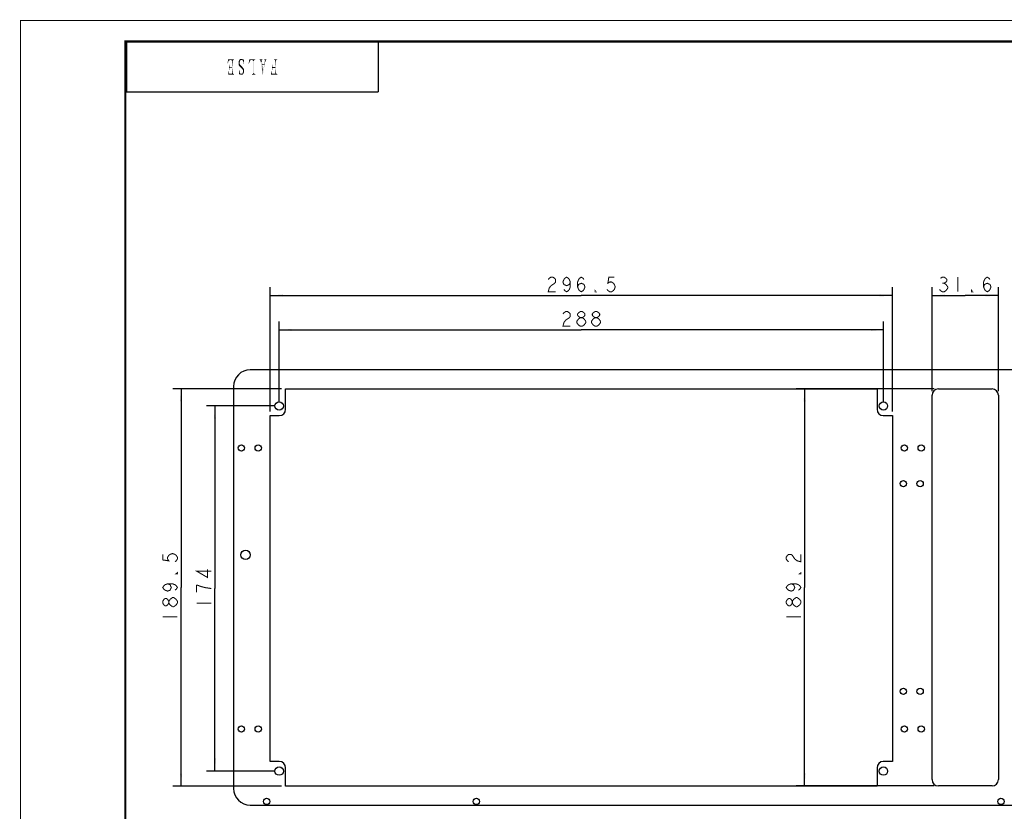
# Model space of a CAD drawing. Header units: millimetres. Extents: x 0 to 840, y 0 to 594.
# Tile 9 of 25: x 0 to 469, y 217 to 594. Entities that reach past the tile are written whole.
import ezdxf

# ---------------------------------------------------------------- set-up
doc = ezdxf.new("R2010")
doc.units = ezdxf.units.MM
doc.header["$LTSCALE"] = 46.2
doc.layers.get('0').update_dxf_attribs({"linetype": 'CONTINUOUS'})
for name, color, linetype in [('C172主面板1-1_DXF_CONTINUOUS_LINE', 7, 'CONTINUOUS'), ('C172主面板1-1_DXF_DIMENSION', 7, 'CONTINUOUS'), ('C172主面板_DXF_FORMAT', 7, 'CONTINUOUS')]:
    doc.layers.add(name, color=color, linetype=linetype)
doc.dimstyles.new('DIMSTYLE_1', dxfattribs={"dimtxt": 7, "dimasz": 6, "dimexe": 2, "dimexo": 1, "dimgap": 0.875, "dimtad": 1, "dimdsep": 46, "dimtxsty": 'Standard', "dimblk": '_FILLED', "dimblk1": '_FILLED', "dimblk2": '_FILLED', "dimcen": 0.09, "dimadec": 0, "dimazin": 0, "dimtp": 0.2, "dimtm": 0.2, "dimtfac": 1, "dimtofl": 0, "dimtmove": 0, "dimatfit": 3, "dimldrblk": '_FILLED', "dimfxl": 1, "dimtolj": 1, "dimarcsym": 0})
doc.dimstyles.new('DIMSTYLE_2', dxfattribs={"dimtxt": 7, "dimasz": 6, "dimexe": 2, "dimexo": 1, "dimgap": 0.875, "dimtad": 1, "dimdsep": 46, "dimtxsty": 'Standard', "dimblk": '_FILLED', "dimblk1": '_FILLED', "dimblk2": '_FILLED', "dimcen": 0.09, "dimadec": 0, "dimazin": 0, "dimtp": 0.15, "dimtm": 0.15, "dimtfac": 1, "dimtofl": 0, "dimtmove": 0, "dimatfit": 3, "dimldrblk": '_FILLED', "dimfxl": 1, "dimtolj": 1, "dimarcsym": 0})

# ---------------------------------------------------------------- blocks, each defined once
blk = doc.blocks.new('_FILLED')
at = {"color": 0, "linetype": 'ByBlock'}
blk.add_solid([(0, 0), (-1, 0.083), (-1, -0.083)], dxfattribs=at)
blk = doc.blocks.new('*D1')
at = {"layer": 'C172主面板1-1_DXF_DIMENSION', "color": 1, "linetype": 'Continuous', "transparency": 16777216}
for p, q in [((119.02, 407.73), (119.02, 466.95)), ((415.52, 407.73), (415.52, 466.95)), ((119.02, 462.95), (267.27, 462.95)), ((415.52, 462.95), (267.27, 462.95))]:
    blk.add_line(p, q, dxfattribs=at)
at = {"layer": 'C172主面板1-1_DXF_DIMENSION', "color": 1, "linetype": 'Continuous', "transparency": 16777216, "xscale": 6, "yscale": 6, "zscale": 6, "rotation": 180}
blk.add_blockref('_FILLED', (119.02, 462.95), dxfattribs=at)
at = {"layer": 'C172主面板1-1_DXF_DIMENSION', "color": 1, "linetype": 'Continuous', "transparency": 16777216, "xscale": 6, "yscale": 6, "zscale": 6}
blk.add_blockref('_FILLED', (415.52, 462.95), dxfattribs=at)
blk = doc.blocks.new('*D2')
at = {"layer": 'C172主面板1-1_DXF_DIMENSION', "color": 1, "linetype": 'Continuous', "transparency": 16777216}
for p, q in [((434.47, 417.38), (434.47, 466.95)), ((466.07, 417.38), (466.07, 466.95)), ((434.47, 462.95), (450.27, 462.95)), ((466.07, 462.95), (450.27, 462.95))]:
    blk.add_line(p, q, dxfattribs=at)
at = {"layer": 'C172主面板1-1_DXF_DIMENSION', "color": 1, "linetype": 'Continuous', "transparency": 16777216, "xscale": 6, "yscale": 6, "zscale": 6, "rotation": 180}
blk.add_blockref('_FILLED', (434.47, 462.95), dxfattribs=at)
at = {"layer": 'C172主面板1-1_DXF_DIMENSION', "color": 1, "linetype": 'Continuous', "transparency": 16777216, "xscale": 6, "yscale": 6, "zscale": 6}
blk.add_blockref('_FILLED', (466.07, 462.95), dxfattribs=at)
blk = doc.blocks.new('*D4')
at = {"layer": 'C172主面板1-1_DXF_DIMENSION', "color": 1, "linetype": 'Continuous', "transparency": 16777216}
for p, q in [((124.32, 418.53), (72.52, 418.53)), ((76.52, 418.53), (76.52, 323.78)), ((76.52, 229.03), (76.52, 323.78)), ((124.32, 229.03), (72.52, 229.03))]:
    blk.add_line(p, q, dxfattribs=at)
at = {"layer": 'C172主面板1-1_DXF_DIMENSION', "color": 1, "linetype": 'Continuous', "transparency": 16777216, "xscale": 6, "yscale": 6, "zscale": 6}
for p, rotation in [((76.52, 418.53), 90), ((76.52, 229.03), 270)]:
    blk.add_blockref('_FILLED', p, dxfattribs=dict(at, rotation=rotation))
blk = doc.blocks.new('*D5')
at = {"layer": 'C172主面板1-1_DXF_DIMENSION', "color": 1, "linetype": 'Continuous', "transparency": 16777216}
for p, q in [((435.47, 418.38), (369.69, 418.38)), ((373.69, 418.38), (373.69, 323.78)), ((373.69, 229.18), (373.69, 323.78)), ((435.47, 229.18), (369.69, 229.18))]:
    blk.add_line(p, q, dxfattribs=at)
at = {"layer": 'C172主面板1-1_DXF_DIMENSION', "color": 1, "linetype": 'Continuous', "transparency": 16777216, "xscale": 6, "yscale": 6, "zscale": 6}
for p, rotation in [((373.69, 418.38), 90), ((373.69, 229.18), 270)]:
    blk.add_blockref('_FILLED', p, dxfattribs=dict(at, rotation=rotation))
blk = doc.blocks.new('*D6')
at = {"layer": 'C172主面板1-1_DXF_DIMENSION', "color": 1, "linetype": 'Continuous', "transparency": 16777216}
for p, q in [((123.27, 412.28), (123.27, 450.54)), ((411.27, 412.28), (411.27, 450.54)), ((123.27, 446.54), (267.27, 446.54)), ((411.27, 446.54), (267.27, 446.54))]:
    blk.add_line(p, q, dxfattribs=at)
at = {"layer": 'C172主面板1-1_DXF_DIMENSION', "color": 1, "linetype": 'Continuous', "transparency": 16777216, "xscale": 6, "yscale": 6, "zscale": 6, "rotation": 180}
blk.add_blockref('_FILLED', (123.27, 446.54), dxfattribs=at)
at = {"layer": 'C172主面板1-1_DXF_DIMENSION', "color": 1, "linetype": 'Continuous', "transparency": 16777216, "xscale": 6, "yscale": 6, "zscale": 6}
blk.add_blockref('_FILLED', (411.27, 446.54), dxfattribs=at)
blk = doc.blocks.new('*D8')
at = {"layer": 'C172主面板1-1_DXF_DIMENSION', "color": 1, "linetype": 'Continuous', "transparency": 16777216}
for p, q in [((121.27, 410.28), (88.64, 410.28)), ((92.64, 410.28), (92.64, 323.28)), ((92.64, 236.28), (92.64, 323.28)), ((121.27, 236.28), (88.64, 236.28))]:
    blk.add_line(p, q, dxfattribs=at)
at = {"layer": 'C172主面板1-1_DXF_DIMENSION', "color": 1, "linetype": 'Continuous', "transparency": 16777216, "xscale": 6, "yscale": 6, "zscale": 6}
for p, rotation in [((92.64, 410.28), 90), ((92.64, 236.28), 270)]:
    blk.add_blockref('_FILLED', p, dxfattribs=dict(at, rotation=rotation))
blk = doc.blocks.new('*T28')
at = {"color": 1, "linetype": 'Continuous'}
for p, q in [((0, 0), (120, 0)), ((0, 0), (0, -24)), ((120, 0), (120, -24)), ((0, -24), (120, -24))]:
    blk.add_line(p, q, dxfattribs=at)

msp = doc.modelspace()

# ---------------------------------------------------------------- linework, layer by layer
at = {"color": 1, "linetype": 'Continuous'}
for points in [[(99.163, 574.815), (98.689, 573.689), (98.926, 575.526)], [(99.163, 574.815), (99.104, 574.578), (98.689, 573.689)], [(99.104, 574.578), (99.045, 574.341), (98.689, 573.689)], [(99.045, 574.341), (98.926, 573.985), (98.689, 573.689)], [(98.689, 573.689), (98.926, 573.985), (98.867, 573.57)], [(98.926, 575.526), (101.711, 575.526), (99.519, 575.052)], [(98.926, 575.526), (99.519, 575.052), (99.4, 574.993)], [(98.926, 575.526), (99.4, 574.993), (99.282, 574.933)], [(98.926, 575.526), (99.282, 574.933), (99.163, 574.815)], [(99.282, 574.933), (99.223, 574.874), (99.163, 574.815)], [(99.46, 572.978), (99.46, 572.622), (99.282, 570.37)], [(99.46, 572.978), (99.282, 570.37), (99.282, 572.978)], [(99.46, 572.622), (99.519, 572.326), (99.282, 570.37)], [(101.711, 575.526), (99.874, 575.111), (99.519, 575.052)], [(99.519, 575.052), (99.874, 575.111), (99.697, 575.052)], [(101.711, 575.526), (101.593, 575.289), (99.874, 575.111)], [(101.593, 575.289), (101.415, 575.17), (99.874, 575.111)], [(100.111, 575.111), (99.874, 575.111), (101.415, 575.17)], [(100.349, 575.111), (100.111, 575.111), (101.415, 575.17)], [(100.467, 575.111), (100.349, 575.111), (101.415, 575.17)], [(100.467, 575.111), (101.415, 575.17), (101.297, 575.052)], [(101.297, 575.052), (100.586, 574.993), (100.467, 575.111)], [(100.704, 574.874), (100.586, 574.993), (101.297, 575.052)], [(100.704, 574.874), (101.297, 575.052), (101.178, 574.874)], [(101.178, 574.874), (100.763, 574.696), (100.704, 574.874)], [(100.763, 571.911), (100.763, 574.696), (101.178, 574.874)], [(100.763, 571.496), (100.763, 571.911), (101.178, 574.874)], [(100.763, 571.496), (101.178, 574.874), (101.178, 569.007)], [(101.593, 575.289), (101.711, 575.526), (101.711, 575.289)], [(104.497, 574.341), (103.904, 574.104), (103.963, 574.459)], [(103.904, 574.104), (104.497, 574.341), (104.437, 574.104)], [(104.437, 574.104), (104.437, 573.748), (103.904, 573.689)], [(104.437, 574.104), (103.904, 573.689), (103.904, 574.104)], [(103.904, 573.689), (104.437, 573.748), (104.497, 573.452)], [(104.497, 573.452), (103.904, 573.274), (103.904, 573.689)], [(103.904, 573.274), (104.497, 573.452), (104.556, 573.156)], [(104.556, 573.156), (103.963, 572.919), (103.904, 573.274)], [(104.674, 574.815), (104.556, 574.578), (103.963, 574.459)], [(104.674, 574.815), (103.963, 574.459), (104.082, 574.815)], [(103.963, 574.459), (104.556, 574.578), (104.497, 574.341)], [(103.963, 572.919), (104.556, 573.156), (104.674, 572.919)], [(104.674, 572.919), (104.082, 572.622), (103.963, 572.919)], [(104.971, 575.111), (104.793, 574.993), (104.082, 574.815)], [(104.971, 575.111), (104.082, 574.815), (104.26, 575.111)], [(104.082, 574.815), (104.793, 574.993), (104.674, 574.815)], [(104.674, 572.919), (104.911, 572.681), (104.082, 572.622)], [(104.2, 572.385), (104.082, 572.622), (104.911, 572.681)], [(104.2, 572.385), (104.911, 572.681), (105.326, 572.267)], [(106.037, 575.407), (105.386, 575.23), (104.26, 575.111)], [(106.037, 575.407), (104.26, 575.111), (104.437, 575.407)], [(105.386, 575.23), (105.149, 575.17), (104.26, 575.111)], [(104.26, 575.111), (105.149, 575.17), (104.971, 575.111)], [(105.8, 575.526), (104.437, 575.407), (104.615, 575.585)], [(104.437, 575.407), (105.8, 575.526), (106.037, 575.407)], [(105.504, 575.704), (105.682, 575.644), (104.615, 575.585)], [(105.267, 575.704), (105.504, 575.704), (104.615, 575.585)], [(105.089, 575.704), (105.267, 575.704), (104.615, 575.585)], [(105.089, 575.704), (104.615, 575.585), (104.852, 575.704)], [(104.615, 575.585), (105.682, 575.644), (105.8, 575.526)], [(105.386, 575.23), (106.037, 575.407), (106.215, 575.23)], [(106.215, 575.23), (105.623, 575.17), (105.386, 575.23)], [(106.215, 575.23), (106.274, 575.23), (105.623, 575.17)], [(105.8, 575.052), (105.623, 575.17), (106.274, 575.23)], [(105.978, 574.874), (105.8, 575.052), (106.274, 575.23)], [(105.978, 574.874), (106.274, 575.23), (106.334, 575.289)], [(106.097, 574.637), (105.978, 574.874), (106.334, 575.289)], [(106.097, 574.637), (106.334, 575.289), (106.571, 575.704)], [(106.215, 574.341), (106.097, 574.637), (106.571, 575.704)], [(106.334, 574.044), (106.215, 574.341), (106.571, 575.704)], [(106.334, 575.289), (106.393, 575.467), (106.571, 575.704)], [(106.393, 573.689), (106.334, 574.044), (106.571, 575.704)], [(106.393, 573.274), (106.393, 573.689), (106.571, 575.704)], [(106.393, 573.274), (106.571, 575.704), (106.571, 573.274)], [(106.571, 575.704), (106.393, 575.467), (106.393, 575.704)], [(109.474, 574.993), (108.704, 573.452), (109.06, 575.526)], [(109.474, 574.993), (109.178, 574.4), (108.704, 573.452)], [(109.178, 574.4), (109.119, 574.163), (108.704, 573.452)], [(109.119, 574.163), (109, 573.807), (108.704, 573.452)], [(108.704, 573.452), (109, 573.807), (108.882, 573.452)], [(109.06, 575.526), (111.845, 575.526), (109.652, 575.111)], [(109.06, 575.526), (109.652, 575.111), (109.474, 574.993)], [(109.474, 574.993), (109.297, 574.637), (109.178, 574.4)], [(109.474, 574.993), (109.415, 574.815), (109.297, 574.637)], [(109.652, 575.111), (109.593, 575.052), (109.474, 574.993)], [(111.845, 575.526), (111.667, 575.289), (109.652, 575.111)], [(111.667, 575.289), (111.489, 575.17), (109.652, 575.111)], [(110.245, 575.111), (109.652, 575.111), (111.489, 575.17)], [(110.482, 575.111), (110.245, 575.111), (111.489, 575.17)], [(110.482, 575.111), (111.489, 575.17), (111.371, 575.052)], [(111.371, 575.052), (110.66, 574.993), (110.482, 575.111)], [(110.837, 574.874), (110.66, 574.993), (111.371, 575.052)], [(110.837, 574.874), (111.371, 575.052), (111.311, 574.874)], [(111.311, 574.874), (110.897, 574.637), (110.837, 574.874)], [(110.897, 568.948), (110.897, 574.637), (111.311, 574.874)], [(110.897, 568.948), (111.311, 574.874), (111.311, 568.889)], [(111.667, 575.289), (111.845, 575.526), (111.845, 575.289)], [(113.978, 575.23), (115.223, 575.467), (115.223, 575.23)], [(115.223, 575.467), (113.978, 575.23), (113.978, 575.467)], [(115.223, 575.23), (114.156, 575.17), (113.978, 575.23)], [(114.156, 575.17), (115.223, 575.23), (115.045, 575.17)], [(115.045, 575.17), (114.274, 575.052), (114.156, 575.17)], [(115.045, 575.17), (114.986, 575.111), (114.274, 575.052)], [(114.274, 574.993), (114.274, 575.052), (114.986, 575.111)], [(114.274, 574.993), (114.986, 575.111), (114.986, 574.993)], [(114.986, 574.993), (114.334, 574.815), (114.274, 574.993)], [(114.334, 574.815), (114.986, 574.993), (114.986, 574.815)], [(114.986, 574.815), (114.393, 574.578), (114.334, 574.815)], [(114.393, 574.578), (114.986, 574.815), (114.986, 574.519)], [(114.986, 574.519), (114.452, 574.222), (114.393, 574.578)], [(114.452, 574.222), (114.986, 574.519), (115.045, 574.163)], [(115.045, 574.163), (115.46, 568), (114.452, 574.222)], [(115.045, 574.163), (115.104, 573.926), (115.104, 573.689)], [(115.045, 574.163), (115.104, 573.689), (115.46, 568)], [(115.104, 573.689), (115.163, 573.393), (115.46, 568)], [(115.163, 573.393), (115.223, 573.096), (115.46, 568)], [(115.223, 573.096), (116.171, 573.096), (115.282, 572.741)], [(115.223, 573.096), (115.282, 572.741), (115.46, 568)], [(116.171, 572.741), (115.282, 572.741), (116.171, 573.096)], [(115.282, 572.741), (115.637, 570.074), (115.46, 568)], [(115.637, 570.074), (116.586, 574.222), (115.46, 568)], [(115.637, 570.074), (116.171, 572.741), (116.586, 574.222)], [(116.171, 575.23), (117.119, 575.467), (117.119, 575.23)], [(117.119, 575.467), (116.171, 575.23), (116.171, 575.467)], [(117.119, 575.23), (116.349, 575.111), (116.171, 575.23)], [(116.586, 574.222), (116.171, 573.096), (116.467, 574.637)], [(116.171, 572.741), (116.171, 573.096), (116.586, 574.222)], [(116.349, 575.111), (117.119, 575.23), (117, 575.111)], [(117, 575.111), (116.467, 574.993), (116.349, 575.111)], [(116.467, 574.993), (117, 575.111), (116.882, 574.933)], [(116.882, 574.933), (116.467, 574.815), (116.467, 574.993)], [(116.467, 574.637), (116.467, 574.815), (116.882, 574.933)], [(116.467, 574.637), (116.882, 574.933), (116.763, 574.637)], [(116.467, 574.637), (116.763, 574.637), (116.586, 574.222)], [(119.963, 572.978), (119.963, 572.563), (119.786, 570.43)], [(119.963, 572.978), (119.786, 570.43), (119.786, 572.978)], [(119.963, 572.563), (120.023, 572.267), (119.786, 570.43)], [(122.156, 575.289), (120.852, 575.289), (122.334, 575.526)], [(122.334, 575.526), (120.852, 575.289), (120.852, 575.526)], [(122.156, 575.289), (121.03, 575.23), (120.852, 575.289)], [(121.03, 575.23), (122.156, 575.289), (122.037, 575.23)], [(122.037, 575.23), (121.208, 575.17), (121.03, 575.23)], [(121.208, 575.17), (122.037, 575.23), (121.919, 575.17)], [(121.919, 575.17), (121.326, 575.052), (121.208, 575.17)], [(121.326, 575.052), (121.919, 575.17), (121.8, 575.052)], [(121.8, 575.052), (121.386, 574.874), (121.326, 575.052)], [(121.386, 571.911), (121.386, 574.874), (121.8, 575.052)], [(121.386, 571.437), (121.386, 571.911), (121.8, 575.052)], [(121.386, 571.437), (121.8, 575.052), (121.8, 569.007)], [(122.156, 575.289), (122.334, 575.526), (122.334, 575.289)], [(99.163, 570.015), (99.045, 568.237), (98.986, 570.015)], [(99.163, 570.015), (99.223, 569.778), (99.045, 568.237)], [(99.223, 569.778), (99.223, 569.541), (99.045, 568.237)], [(99.223, 569.541), (99.282, 569.304), (99.045, 568.237)], [(99.282, 569.304), (99.341, 569.126), (99.045, 568.237)], [(99.341, 569.126), (99.4, 568.948), (99.045, 568.237)], [(99.4, 568.948), (99.46, 568.83), (99.045, 568.237)], [(99.46, 568.83), (99.519, 568.77), (99.045, 568.237)], [(99.519, 568.77), (99.578, 568.652), (99.045, 568.237)], [(100.763, 568.652), (101.415, 568.593), (99.045, 568.237)], [(99.578, 568.652), (100.763, 568.652), (99.045, 568.237)], [(101.415, 568.593), (101.534, 568.533), (99.045, 568.237)], [(101.534, 568.533), (101.711, 568.474), (99.045, 568.237)], [(99.045, 568.237), (101.711, 568.474), (101.711, 568.237)], [(99.519, 572.326), (99.637, 572.089), (99.282, 570.37)], [(99.637, 572.089), (99.697, 571.911), (99.282, 570.37)], [(99.697, 571.911), (99.578, 571.319), (99.282, 570.37)], [(99.578, 571.319), (99.519, 571.081), (99.282, 570.37)], [(99.519, 571.081), (99.46, 570.785), (99.282, 570.37)], [(99.282, 570.37), (99.46, 570.785), (99.46, 570.37)], [(99.697, 571.911), (99.697, 571.496), (99.578, 571.319)], [(100.586, 571.911), (100.763, 571.911), (99.697, 571.496)], [(100.349, 571.911), (100.586, 571.911), (99.697, 571.496)], [(100.052, 571.911), (100.349, 571.911), (99.697, 571.496)], [(99.697, 571.911), (100.052, 571.911), (99.697, 571.496)], [(99.874, 571.496), (99.697, 571.496), (100.763, 571.911)], [(100.171, 571.496), (99.874, 571.496), (100.763, 571.911)], [(100.408, 571.496), (100.171, 571.496), (100.763, 571.911)], [(100.763, 571.496), (100.408, 571.496), (100.763, 571.911)], [(101.178, 569.007), (100.763, 568.652), (100.763, 571.496)], [(101.178, 569.007), (101.297, 568.77), (100.763, 568.652)], [(100.763, 568.652), (101.297, 568.77), (101.415, 568.593)], [(104.26, 570.489), (104.319, 570.193), (104.082, 568.059)], [(104.26, 570.489), (104.082, 568.059), (104.082, 570.489)], [(104.319, 570.193), (104.378, 569.956), (104.082, 568.059)], [(104.378, 569.956), (104.437, 569.719), (104.082, 568.059)], [(104.437, 569.719), (104.497, 569.481), (104.082, 568.059)], [(104.497, 569.481), (104.497, 569.304), (104.082, 568.059)], [(104.497, 569.304), (104.556, 569.126), (104.082, 568.059)], [(104.556, 569.126), (104.319, 568.533), (104.082, 568.059)], [(104.319, 568.533), (104.319, 568.356), (104.082, 568.059)], [(104.082, 568.059), (104.319, 568.356), (104.26, 568.059)], [(105.326, 572.267), (104.497, 571.97), (104.2, 572.385)], [(104.556, 569.126), (104.615, 569.007), (104.319, 568.533)], [(104.615, 569.007), (104.615, 568.948), (104.319, 568.533)], [(104.615, 568.948), (104.378, 568.593), (104.319, 568.533)], [(104.615, 568.948), (104.734, 568.83), (104.378, 568.593)], [(104.734, 568.83), (104.852, 568.711), (104.378, 568.593)], [(104.852, 568.711), (105.03, 568.652), (104.378, 568.593)], [(104.497, 568.593), (104.378, 568.593), (105.03, 568.652)], [(104.497, 571.97), (105.326, 572.267), (105.682, 571.911)], [(105.682, 571.911), (104.793, 571.674), (104.497, 571.97)], [(104.497, 568.593), (105.03, 568.652), (105.208, 568.593)], [(105.208, 568.593), (104.615, 568.415), (104.497, 568.593)], [(105.208, 568.593), (106.037, 568.474), (104.615, 568.415)], [(104.793, 568.296), (104.615, 568.415), (106.037, 568.474)], [(104.911, 571.556), (104.793, 571.674), (105.682, 571.911)], [(104.793, 568.296), (106.037, 568.474), (105.86, 568.296)], [(105.86, 568.296), (104.911, 568.237), (104.793, 568.296)], [(105.089, 571.378), (104.911, 571.556), (105.682, 571.911)], [(104.911, 568.237), (105.86, 568.296), (105.682, 568.237)], [(105.682, 568.237), (105.089, 568.178), (104.911, 568.237)], [(105.089, 571.378), (105.682, 571.911), (106.274, 571.259)], [(106.274, 571.259), (105.326, 571.2), (105.089, 571.378)], [(105.267, 568.178), (105.089, 568.178), (105.682, 568.237)], [(105.208, 568.593), (105.386, 568.652), (106.215, 568.711)], [(105.208, 568.593), (106.215, 568.711), (106.037, 568.474)], [(105.267, 568.178), (105.682, 568.237), (105.445, 568.178)], [(105.326, 571.2), (106.274, 571.259), (106.393, 571.022)], [(106.393, 571.022), (105.563, 570.963), (105.326, 571.2)], [(106.215, 568.711), (105.386, 568.652), (105.563, 568.711)], [(105.563, 570.963), (106.393, 571.022), (106.452, 570.785)], [(106.452, 570.785), (105.8, 570.726), (105.563, 570.963)], [(106.215, 568.711), (105.563, 568.711), (105.741, 568.77)], [(105.741, 568.77), (105.86, 568.948), (106.393, 569.007)], [(105.741, 568.77), (106.393, 569.007), (106.215, 568.711)], [(105.919, 570.43), (105.8, 570.726), (106.452, 570.785)], [(106.393, 569.007), (105.86, 568.948), (105.919, 569.126)], [(105.919, 570.43), (106.452, 570.785), (106.511, 570.43)], [(106.511, 570.43), (106.037, 570.193), (105.919, 570.43)], [(106.511, 569.304), (105.919, 569.126), (105.978, 569.363)], [(105.919, 569.126), (106.511, 569.304), (106.393, 569.007)], [(105.978, 569.363), (106.037, 569.6), (106.571, 569.659)], [(105.978, 569.363), (106.571, 569.659), (106.511, 569.304)], [(106.037, 570.193), (106.511, 570.43), (106.571, 570.074)], [(106.571, 570.074), (106.037, 569.896), (106.037, 570.193)], [(106.037, 569.896), (106.571, 570.074), (106.571, 569.659)], [(106.571, 569.659), (106.037, 569.6), (106.037, 569.896)], [(110.363, 568.474), (111.667, 568.533), (111.845, 568.474)], [(111.667, 568.533), (110.363, 568.474), (110.541, 568.533)], [(110.363, 568.237), (111.845, 568.474), (111.845, 568.237)], [(111.845, 568.474), (110.363, 568.237), (110.363, 568.474)], [(110.541, 568.533), (111.489, 568.593), (111.667, 568.533)], [(111.489, 568.593), (110.541, 568.533), (110.719, 568.593)], [(111.371, 568.711), (110.719, 568.593), (110.837, 568.77)], [(110.719, 568.593), (111.371, 568.711), (111.489, 568.593)], [(111.311, 568.889), (110.837, 568.77), (110.897, 568.948)], [(110.837, 568.77), (111.311, 568.889), (111.371, 568.711)], [(119.489, 569.956), (119.549, 569.541), (119.311, 568.237)], [(119.489, 569.956), (119.311, 568.237), (119.311, 569.956)], [(119.549, 569.541), (119.667, 569.185), (119.311, 568.237)], [(119.667, 569.185), (119.726, 568.889), (119.311, 568.237)], [(119.726, 568.889), (119.845, 568.652), (119.311, 568.237)], [(121.978, 568.652), (122.156, 568.533), (119.311, 568.237)], [(121.386, 568.652), (121.978, 568.652), (119.311, 568.237)], [(119.845, 568.652), (121.386, 568.652), (119.311, 568.237)], [(122.156, 568.533), (122.334, 568.474), (119.311, 568.237)], [(119.311, 568.237), (122.334, 568.474), (122.334, 568.237)], [(120.023, 572.267), (120.082, 572.03), (119.786, 570.43)], [(120.082, 572.03), (120.141, 571.911), (119.786, 570.43)], [(120.141, 571.911), (120.023, 571.141), (119.786, 570.43)], [(120.023, 571.141), (119.963, 570.785), (119.786, 570.43)], [(119.786, 570.43), (119.963, 570.785), (119.963, 570.43)], [(120.141, 571.911), (120.082, 571.319), (120.023, 571.141)], [(120.141, 571.911), (120.2, 571.437), (120.082, 571.319)], [(120.141, 571.911), (121.386, 571.911), (120.2, 571.437)], [(121.386, 571.437), (120.2, 571.437), (121.386, 571.911)], [(121.8, 569.007), (121.386, 568.652), (121.386, 571.437)], [(121.8, 569.007), (121.86, 568.77), (121.386, 568.652)], [(121.386, 568.652), (121.86, 568.77), (121.978, 568.652)]]:
    msp.add_solid(points, dxfattribs=at)
at = {"layer": 'C172主面板1-1_DXF_CONTINUOUS_LINE', "color": 7, "linetype": 'Continuous'}
for p, q in [((791.05, 427.532), (109.521, 427.532)), ((101.521, 419.532), (101.521, 228.032)), ((126.321, 408.732), (126.321, 418.532)), ((126.321, 418.532), (408.221, 418.532)), ((408.221, 418.532), (408.221, 408.732)), ((437.471, 418.382), (463.071, 418.382)), ((434.471, 232.182), (434.471, 415.382)), ((466.071, 415.382), (466.071, 232.182)), ((119.021, 240.832), (119.021, 405.732)), ((119.021, 405.732), (123.321, 405.732)), ((411.221, 405.732), (415.521, 405.732)), ((415.521, 405.732), (415.521, 240.832)), ((123.321, 240.832), (119.021, 240.832)), ((415.521, 240.832), (411.221, 240.832)), ((126.321, 229.032), (126.321, 237.832)), ((408.221, 237.832), (408.221, 229.032)), ((408.221, 229.032), (126.321, 229.032)), ((463.071, 229.182), (437.471, 229.182)), ((109.521, 220.032), (791.021, 220.032))]:
    msp.add_line(p, q, dxfattribs=at)
for centre, radius in [((123.271, 410.282), 2), ((411.271, 410.282), 2), ((105.271, 390.282), 1.5), ((113.271, 390.282), 1.5), ((421.271, 390.282), 1.5), ((429.271, 390.282), 1.5), ((420.771, 373.282), 1.5), ((428.771, 373.282), 1.5), ((107.271, 339.282), 2.25), ((420.771, 274.282), 1.5), ((428.771, 274.282), 1.5), ((105.271, 256.282), 1.5), ((113.271, 256.282), 1.5), ((421.271, 256.282), 1.5), ((429.271, 256.282), 1.5), ((123.271, 236.282), 2), ((411.271, 236.282), 2), ((117.271, 221.782), 1.5), ((217.271, 221.782), 1.5), ((467.271, 221.782), 1.5)]:
    msp.add_circle(centre, radius, dxfattribs=at)
for centre, radius, start, end in [((109.521, 419.532), 8, 90, 180), ((437.471, 415.382), 3, 90, 180), ((463.071, 415.382), 3, 0, 90), ((123.321, 408.732), 3, 270, 360), ((411.221, 408.732), 3, 180, 270), ((123.321, 237.832), 3, 0, 90), ((411.221, 237.832), 3, 90, 180), ((437.471, 232.182), 3, 180, 270), ((463.071, 232.182), 3, 270, 360), ((109.521, 228.032), 8, 180, 270)]:
    msp.add_arc(centre, radius, start, end, dxfattribs=at)
at = {"layer": 'C172主面板1-1_DXF_DIMENSION', "color": 1, "linetype": 'Continuous', "const_width": 0.5}
for points in [[(251.521, 470.534), (251.959, 471.117), (252.834, 471.7), (253.709, 471.7), (254.584, 471.117), (255.021, 470.534), (255.021, 469.367), (254.584, 468.784), (252.834, 467.617)], [(262.021, 469.367), (261.584, 468.2), (260.271, 467.617), (258.959, 468.2), (258.521, 469.367), (258.959, 470.534), (259.396, 471.117), (260.271, 471.7), (261.146, 471.117), (261.584, 470.534), (262.021, 469.367), (262.021, 467.034), (261.584, 465.867), (261.146, 465.284), (260.271, 464.7), (259.396, 465.284), (258.959, 465.867)], [(265.521, 467.034), (265.959, 468.2), (267.271, 468.784), (268.584, 468.2), (269.021, 467.034), (268.584, 465.867), (268.146, 465.284), (267.271, 464.7), (266.396, 465.284), (265.959, 465.867), (265.521, 467.034), (265.521, 469.367), (265.959, 470.534), (266.396, 471.117), (267.271, 471.7), (268.146, 471.117), (268.584, 470.534)], [(283.021, 471.7), (280.396, 471.7), (279.959, 468.784), (280.834, 469.367), (281.709, 469.367), (282.584, 468.784), (283.021, 468.2), (283.459, 467.034), (283.021, 465.867), (282.584, 465.284), (281.709, 464.7), (280.834, 464.7), (279.959, 465.284), (279.521, 465.867)], [(438.459, 471.117), (439.334, 471.7), (440.209, 471.7), (441.084, 471.117), (441.521, 470.534), (441.521, 469.95), (441.084, 469.367), (440.209, 468.784), (441.084, 468.2)], [(446.771, 471.7), (446.771, 464.7)], [(459.021, 467.034), (459.459, 468.2), (460.771, 468.784), (462.084, 468.2), (462.521, 467.034), (462.084, 465.867), (461.646, 465.284), (460.771, 464.7), (459.896, 465.284), (459.459, 465.867), (459.021, 467.034), (459.021, 469.367), (459.459, 470.534), (459.896, 471.117), (460.771, 471.7), (461.646, 471.117), (462.084, 470.534)], [(252.834, 467.617), (251.959, 466.45), (251.521, 464.7), (255.021, 464.7)], [(274.271, 464.7), (273.834, 464.7), (273.834, 465.284), (274.271, 464.7)], [(441.959, 466.45), (441.084, 465.284), (440.209, 464.7), (439.334, 464.7), (438.459, 465.284), (438.021, 465.867)], [(439.334, 468.784), (440.209, 468.784)], [(441.084, 468.2), (441.959, 467.034), (441.959, 466.45)], [(453.771, 464.7), (453.334, 464.7), (453.334, 465.284), (453.771, 464.7)], [(258.521, 454.12), (258.959, 454.703), (259.834, 455.286), (260.709, 455.286), (261.584, 454.703), (262.021, 454.12), (262.021, 452.953), (261.584, 452.37)], [(266.834, 452.37), (265.959, 452.953), (265.521, 453.536), (265.521, 454.12), (265.959, 454.703), (266.834, 455.286), (267.709, 455.286), (268.584, 454.703), (269.021, 454.12), (269.021, 453.536), (268.584, 452.953), (267.709, 452.37)], [(273.834, 452.37), (272.959, 452.953), (272.521, 453.536), (272.521, 454.12), (272.959, 454.703), (273.834, 455.286), (274.709, 455.286), (275.584, 454.703), (276.021, 454.12), (276.021, 453.536), (275.584, 452.953), (274.709, 452.37)], [(261.584, 452.37), (259.834, 451.203), (258.959, 450.036), (258.521, 448.286), (262.021, 448.286)], [(265.084, 450.62), (265.959, 451.786), (266.834, 452.37), (267.709, 452.37), (268.584, 451.786), (269.459, 450.62)], [(265.084, 450.036), (265.084, 450.62)], [(269.459, 450.62), (269.459, 450.036)], [(272.084, 450.62), (272.959, 451.786), (273.834, 452.37), (274.709, 452.37), (275.584, 451.786), (276.459, 450.62)], [(272.084, 450.036), (272.084, 450.62)], [(276.459, 450.62), (276.459, 450.036)], [(266.834, 448.286), (265.959, 448.87), (265.084, 450.036)], [(269.459, 450.036), (268.584, 448.87), (267.709, 448.286), (266.834, 448.286)], [(273.834, 448.286), (272.959, 448.87), (272.084, 450.036)], [(276.459, 450.036), (275.584, 448.87), (274.709, 448.286), (273.834, 448.286)], [(67.768, 339.532), (67.768, 336.907), (70.685, 336.47), (70.101, 337.345), (70.101, 338.22), (70.685, 339.095), (71.268, 339.532), (72.435, 339.97), (73.601, 339.532), (74.185, 339.095), (74.768, 338.22), (74.768, 337.345), (74.185, 336.47), (73.601, 336.032)], [(366.105, 336.032), (365.522, 336.47), (364.938, 337.345), (364.938, 338.22), (365.522, 339.095), (366.105, 339.532), (367.272, 339.532), (367.855, 339.095), (369.022, 337.345)], [(369.022, 337.345), (370.188, 336.47), (371.938, 336.032), (371.938, 339.532)], [(74.768, 330.782), (74.768, 330.345), (74.185, 330.345), (74.768, 330.782)], [(90.887, 331.595), (83.887, 331.595), (89.137, 328.532), (89.137, 332.47)], [(371.938, 330.782), (371.938, 330.345), (371.355, 330.345), (371.938, 330.782)], [(70.101, 325.532), (71.268, 325.095), (71.851, 323.782), (71.268, 322.47), (70.101, 322.032), (68.935, 322.47), (68.351, 322.907), (67.768, 323.782), (68.351, 324.657), (68.935, 325.095), (70.101, 325.532), (72.435, 325.532), (73.601, 325.095), (74.185, 324.657), (74.768, 323.782), (74.185, 322.907), (73.601, 322.47)], [(83.887, 325.032), (83.887, 321.532)], [(90.887, 323.282), (87.97, 323.72), (86.22, 324.157), (83.887, 325.032)], [(367.272, 325.532), (368.438, 325.095), (369.022, 323.782), (368.438, 322.47), (367.272, 322.032), (366.105, 322.47), (365.522, 322.907), (364.938, 323.782), (365.522, 324.657), (366.105, 325.095), (367.272, 325.532), (369.605, 325.532), (370.772, 325.095), (371.355, 324.657), (371.938, 323.782), (371.355, 322.907), (370.772, 322.47)], [(71.268, 318.095), (72.435, 318.97), (73.018, 318.97), (74.185, 318.095)], [(368.438, 318.095), (369.605, 318.97), (370.188, 318.97)], [(370.188, 318.97), (371.355, 318.095), (371.938, 317.22), (371.938, 316.345)], [(70.685, 316.345), (70.101, 315.47), (69.518, 315.032), (68.935, 315.032), (68.351, 315.47), (67.768, 316.345), (67.768, 317.22), (68.351, 318.095), (68.935, 318.532), (69.518, 318.532), (70.101, 318.095), (70.685, 317.22)], [(72.435, 314.595), (71.268, 315.47), (70.685, 316.345), (70.685, 317.22), (71.268, 318.095)], [(73.018, 314.595), (72.435, 314.595)], [(74.768, 316.345), (74.185, 315.47), (73.018, 314.595)], [(74.185, 318.095), (74.768, 317.22), (74.768, 316.345)], [(83.887, 316.282), (90.887, 316.282)], [(367.855, 316.345), (367.272, 315.47), (366.688, 315.032), (366.105, 315.032), (365.522, 315.47), (364.938, 316.345), (364.938, 317.22), (365.522, 318.095), (366.105, 318.532), (366.688, 318.532), (367.272, 318.095), (367.855, 317.22)], [(369.605, 314.595), (368.438, 315.47), (367.855, 316.345), (367.855, 317.22), (368.438, 318.095)], [(370.188, 314.595), (369.605, 314.595)], [(371.938, 316.345), (371.355, 315.47), (370.188, 314.595)], [(67.768, 309.782), (74.768, 309.782)], [(364.938, 309.782), (371.938, 309.782)]]:
    msp.add_lwpolyline(points, dxfattribs=at)
at = {"layer": 'C172主面板_DXF_FORMAT', "color": 1, "linetype": 'Continuous', "const_width": 0.4}
for points in [[(-0.2, 594), (840, 594)], [(0, 0), (0, 594.2)]]:
    msp.add_lwpolyline(points, dxfattribs=at)
at = {"layer": 'C172主面板_DXF_FORMAT', "color": 7, "linetype": 'Continuous', "const_width": 1}
for points in [[(830.5, 584), (49.5, 584)], [(50, 584.5), (50, 9.5)]]:
    msp.add_lwpolyline(points, dxfattribs=at)

# ---------------------------------------------------------------- block references
msp.add_blockref('*T28', (50.5, 584))

# ---------------------------------------------------------------- dimensions: what is measured, and where the dimension line sits
at = {"layer": 'C172主面板1-1_DXF_DIMENSION', "color": 1, "linetype": 'Continuous'}
for base, p1, p2, dimstyle, picture, middle in [((415.521, 462.95), (119.021, 406.732), (415.521, 406.732), 'DIMSTYLE_1', '*D1', (249.771, 462.95)), ((466.071, 462.95), (434.471, 416.382), (466.071, 416.382), 'DIMSTYLE_2', '*D2', (436.271, 462.95)), ((411.271, 446.536), (123.271, 411.282), (411.271, 411.282), 'DIMSTYLE_1', '*D6', (256.771, 446.536))]:
    dim = msp.add_linear_dim(base=base, p1=p1, p2=p2, dimstyle=dimstyle, dxfattribs=at)
    dim.commit()
    dim.dimension.update_dxf_attribs({"geometry": picture, "text_midpoint": middle, "dimtype": 160})
for base, p1, p2, picture, middle in [((76.518, 229.032), (125.321, 418.532), (125.321, 229.032), '*D4', (76.518, 306.282)), ((373.688, 229.182), (436.471, 418.382), (436.471, 229.182), '*D5', (373.688, 306.282)), ((92.637, 236.282), (122.271, 410.282), (122.271, 236.282), '*D8', (92.637, 312.782))]:
    dim = msp.add_linear_dim(base=base, p1=p1, p2=p2, angle=270, dimstyle='DIMSTYLE_1', dxfattribs=at)
    dim.commit()
    dim.dimension.update_dxf_attribs({"geometry": picture, "text_midpoint": middle, "dimtype": 160})

doc.saveas('drawing.dxf')
